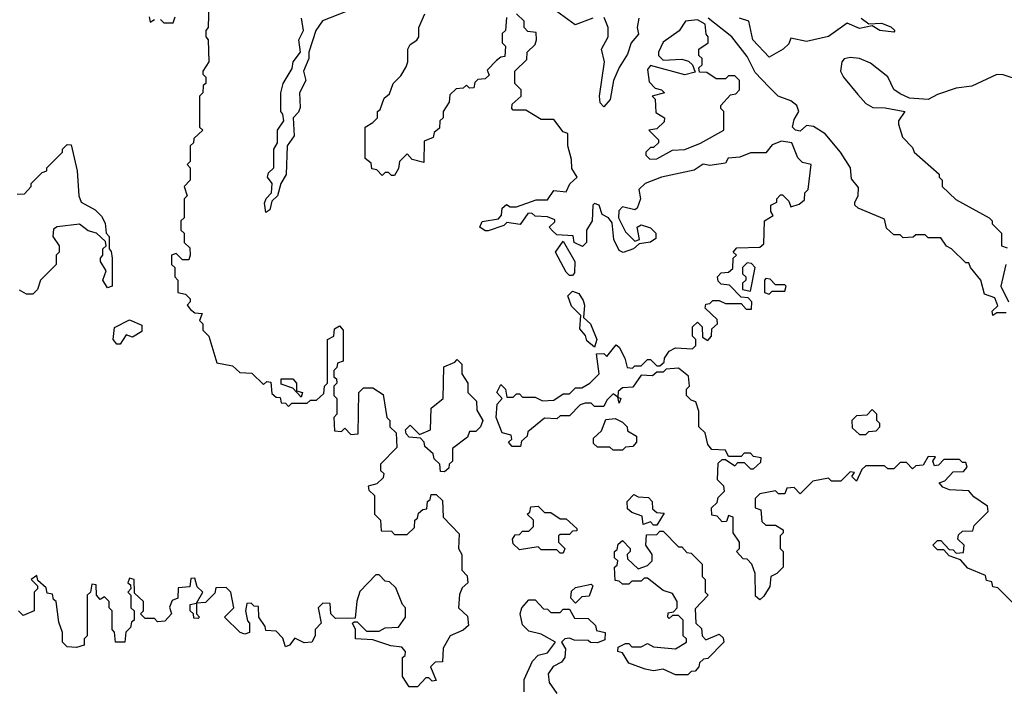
# Model space of a CAD drawing. Extents: x 2668140 to 2765664, y 823621 to 955240.
# Tile 104 of 256: x 2719933 to 2723089, y 846120 to 848270. Entities that reach past the tile are written whole.
import ezdxf

# ---------------------------------------------------------------- set-up
doc = ezdxf.new("R2010")
doc.units = 0

msp = doc.modelspace()

# ---------------------------------------------------------------- linework, layer by layer
at = {"layer": '0CON02XD'}
for points in [[(2720540, 848325), (2720537.5, 848245), (2720530, 848235), (2720530, 848215), (2720537.5, 848205), (2720540, 848135), (2720520, 848105), (2720520, 848095), (2720530, 848085), (2720530, 848065), (2720521.7, 848058.3), (2720520, 848035), (2720510, 848025), (2720510, 847925), (2720520, 847915), (2720491.7, 847888.3), (2720490, 847875), (2720480, 847865), (2720480, 847815), (2720470, 847805), (2720480, 847795), (2720480, 847755), (2720460, 847735), (2720470, 847705), (2720460, 847695), (2720460, 847635), (2720450, 847625), (2720450, 847595), (2720460, 847585), (2720460, 847555), (2720478.3, 847538.3), (2720480, 847515), (2720475, 847500), (2720455, 847500), (2720435, 847520), (2720420, 847515), (2720420, 847485), (2720430, 847475), (2720430, 847445), (2720440, 847435), (2720440, 847395), (2720465, 847390), (2720480, 847375), (2720480, 847365), (2720470, 847355), (2720480.7, 847340.7), (2720495, 847330), (2720518.3, 847328.3), (2720510, 847305), (2720520, 847295), (2720520, 847275), (2720540, 847255), (2720565, 847170), (2720615, 847160), (2720638.3, 847138.3), (2720677, 847137), (2720715, 847100), (2720725, 847110), (2720738.3, 847108.3), (2720741.7, 847071.7), (2720755, 847060), (2720768.3, 847058.3), (2720771.7, 847041.7), (2720785, 847040), (2720795, 847030), (2720805, 847040), (2720855, 847040), (2720865, 847050), (2720885, 847050), (2720908.3, 847071.7), (2720910, 847095), (2720920, 847105), (2720920, 847245), (2720940, 847255), (2720941.7, 847278.3), (2720958.3, 847288.3), (2720970, 847275), (2720970, 847175), (2720951.7, 847168.3), (2720950, 847155), (2720940, 847145), (2720940, 847125), (2720948.3, 847118.3), (2720950, 847105), (2720940, 847095), (2720940, 847065), (2720950, 847055), (2720950, 847005), (2720940, 846995), (2720941.7, 846951.7), (2720965, 846950), (2720975, 846960), (2720995, 846940), (2721018.3, 846941.7), (2721020, 847075), (2721035, 847090), (2721065, 847090), (2721098.3, 847068.3), (2721110, 846995), (2721120, 846985), (2721120, 846965), (2721140, 846945), (2721141.7, 846898.3), (2721090, 846845), (2721090, 846825), (2721100, 846815), (2721098.3, 846801.7), (2721078.3, 846781.7), (2721050, 846775), (2721051.7, 846761.7), (2721070, 846745), (2721070, 846685), (2721090, 846665), (2721091.7, 846631.7), (2721125, 846630), (2721135, 846620), (2721175, 846620), (2721198.3, 846641.7), (2721200, 846665), (2721208.3, 846671.7), (2721211.7, 846688.3), (2721225, 846700), (2721238.3, 846701.7), (2721240, 846725), (2721248.3, 846731.7), (2721251.7, 846748.3), (2721268.3, 846748.3), (2721288.3, 846728.3), (2721290, 846675), (2721341.7, 846621.7), (2721340, 846575), (2721350, 846555), (2721350, 846505), (2721367, 846487), (2721370, 846465), (2721351.7, 846448.3), (2721343, 846427), (2721340, 846385), (2721368.3, 846358.3), (2721371.7, 846328.3), (2721355, 846312.5), (2721312.5, 846295), (2721290, 846255), (2721288.3, 846211.7), (2721265, 846210), (2721250, 846195), (2721268.3, 846151.7), (2721255, 846150), (2721245, 846160), (2721235, 846160), (2721208.3, 846131.7), (2721181.7, 846131.7), (2721160, 846165), (2721160, 846225), (2721168.3, 846231.7), (2721170, 846245), (2721158.3, 846258.3), (2721123, 846263), (2721065, 846282.5), (2721010, 846285), (2721010, 846315), (2721000, 846335), (2721005, 846340), (2721015, 846340), (2721045, 846310), (2721085, 846310), (2721105, 846320), (2721147, 846323), (2721170, 846355), (2721170, 846385), (2721160, 846395), (2721138.3, 846448.3), (2721118.3, 846468.3), (2721105, 846470), (2721085, 846490), (2721075, 846490), (2721023, 846437), (2721013.6, 846406.4), (2721008.3, 846351.7), (2720945, 846350), (2720930, 846365), (2720928.3, 846398.3), (2720905, 846400), (2720890, 846385), (2720900, 846335), (2720880, 846315), (2720880, 846295), (2720870, 846275), (2720845, 846272.5), (2720815, 846287.5), (2720797.5, 846265)], [(2720348.3, 848278.3), (2720351.7, 848261.7), (2720365, 848270)], [(2720385, 848270), (2720395, 848260), (2720425, 848260), (2720431.7, 848278.3)], [(2720983, 848297), (2720903.6, 848266.4), (2720882.5, 848235), (2720860, 848165), (2720860, 848145), (2720843.3, 848105), (2720850, 848075), (2720830, 848035), (2720831.7, 847988.3), (2720827, 847973), (2720810, 847955), (2720813, 847897), (2720790, 847865), (2720787, 847773), (2720770, 847745), (2720760, 847705), (2720741.7, 847688.3), (2720735, 847660), (2720721.7, 847651.7), (2720718.3, 847681.7), (2720723, 847697), (2720740, 847715), (2720742.5, 847745), (2720727.5, 847765), (2720731.2, 847778.8), (2720747.5, 847795), (2720747.5, 847855), (2720760, 847875), (2720760, 847915), (2720780, 847945), (2720777, 847967), (2720770, 847975), (2720770, 848035), (2720777.5, 848065), (2720806.4, 848113.6), (2720810, 848135), (2720833.3, 848165), (2720828, 848205), (2720842.5, 848235), (2720836.7, 848275)], [(2721493, 848277), (2721490, 848235), (2721480, 848225), (2721480, 848195), (2721490, 848185), (2721488.3, 848151.7), (2721475, 848150), (2721461.7, 848138.3), (2721431.7, 848108.3), (2721438.3, 848091.7), (2721425, 848080), (2721401.7, 848078.3), (2721391.7, 848068.3), (2721388.3, 848051.7), (2721375, 848050), (2721365, 848060), (2721355, 848050), (2721331.7, 848048.3), (2721311.7, 848028.3), (2721310, 848005), (2721290, 847975), (2721290, 847955), (2721280, 847945), (2721278.3, 847921.7), (2721261.7, 847908.3), (2721258.3, 847891.7), (2721230, 847880), (2721228.3, 847811.7), (2721191.2, 847821.2), (2721175, 847840), (2721150, 847815), (2721147, 847793), (2721135, 847770), (2721125, 847770), (2721115, 847780), (2721105, 847780), (2721095, 847770), (2721078.3, 847788.3), (2721061.7, 847791.7), (2721060, 847810), (2721040, 847825), (2721040, 847925), (2721065, 847940), (2721080, 847955), (2721080, 847975), (2721088.3, 847981.7), (2721101.7, 848018.3), (2721118.3, 848031.7), (2721130, 848065), (2721155, 848090), (2721171.7, 848118.3), (2721177.5, 848135), (2721177.5, 848175), (2721185, 848190), (2721206.4, 848203.6), (2721212.5, 848215), (2721212.5, 848245), (2721231.7, 848288.3)], [(2721831.7, 847618.3), (2721820, 847635), (2721800, 847645), (2721790, 847675), (2721775, 847680), (2721770, 847675), (2721767.5, 847625), (2721750, 847595), (2721750, 847555), (2721737.5, 847542.5), (2721710, 847555), (2721707, 847577), (2721655, 847580), (2721641.7, 847591.7), (2721630, 847605), (2721648.3, 847621.7), (2721648.3, 847628.3), (2721625, 847637.5), (2721585, 847640), (2721575, 847650), (2721561.7, 847648.3), (2721537, 847613), (2721495, 847620), (2721485, 847610), (2721435, 847592.5), (2721425, 847592.5), (2721407.5, 847605), (2721415, 847622.5), (2721468.3, 847631.7), (2721477, 847643), (2721480, 847665), (2721493, 847677), (2721505, 847670), (2721525, 847670), (2721588.3, 847691.7), (2721625, 847692.5), (2721645, 847722.5), (2721685, 847717.5), (2721696.2, 847743.8), (2721720, 847765), (2721702.5, 847792.5), (2721701.7, 847821.7), (2721690, 847865), (2721690, 847905), (2721675, 847910), (2721645, 847950), (2721605, 847950), (2721555, 847980), (2721515, 847980), (2721510, 847985), (2721511.7, 847998.3), (2721540, 848025), (2721540, 848045), (2721520, 848065), (2721520, 848105), (2721558.3, 848141.7), (2721560, 848165), (2721585, 848190), (2721590, 848205), (2721588.3, 848228.3), (2721561.7, 848231.7), (2721550, 848245), (2721550, 848265), (2721525, 848288.8)], [(2721770, 848275), (2721713.6, 848253.6), (2721655, 848295.5)], [(2721917.5, 848275), (2721912.5, 848245), (2721916.7, 848223.3), (2721893.3, 848195), (2721880.7, 848159.3), (2721855, 848116.7), (2721836.2, 848075), (2721825.9, 848014.1), (2721805, 847990), (2721793.6, 848003.6), (2721791.2, 848025), (2721808, 848135), (2721797.5, 848175), (2721818.8, 848215), (2721818.8, 848245), (2721806.1, 848276.1)], [(2722334.4, 848054.4), (2722290, 848100), (2722265, 848151.2), (2722215.7, 848215), (2722139.2, 848275)], [(2722630, 848275), (2722655, 848256.7), (2722695, 848258), (2722725, 848246.7), (2722737.5, 848235), (2722735, 848230), (2722690, 848235), (2722665, 848250), (2722625, 848241.2), (2722585, 848258.8), (2722525, 848216.2), (2722455, 848200), (2722405, 848210), (2722398.3, 848191.7), (2722380, 848175), (2722335, 848150), (2722283.3, 848205), (2722270, 848265), (2722240, 848275)], [(2721953, 847823), (2721975, 847823.3), (2722025, 847851.2), (2722065, 847853.3), (2722115, 847873.8), (2722190, 847915), (2722190, 847975), (2722180, 847985), (2722180, 847995), (2722211.7, 848028.3), (2722228.3, 848031.7), (2722240, 848045), (2722240, 848075), (2722225, 848090), (2722205, 848090), (2722195, 848080), (2722165, 848080), (2722135, 848100), (2722111.7, 848101.7), (2722110, 848115), (2722120, 848125), (2722120, 848145), (2722110, 848155), (2722110, 848175), (2722140, 848195), (2722140, 848215), (2722133, 848223), (2722130, 848255), (2722105, 848269.2), (2722067.5, 848265), (2722046.4, 848233.6), (2721995, 848197.5), (2721980, 848165), (2721980, 848155), (2721995, 848140), (2722055, 848143.3), (2722076.2, 848136.2), (2722090, 848125), (2722098.3, 848101.7), (2722065, 848093.3), (2721955, 848122.5), (2721945, 848110), (2721950.8, 848070.8), (2721970, 848050), (2721990, 848045), (2722000, 848035), (2721960, 848025), (2721970, 848015), (2721971.7, 847971.7), (2722000, 847955), (2721998.3, 847941.7), (2721975, 847920), (2721950, 847915), (2721980, 847885), (2721980, 847875), (2721965, 847860), (2721955, 847860), (2721940, 847845), (2721940, 847835), (2721953, 847823)], [(2723143.6, 848073.6), (2723085, 848093.3), (2723065, 848093.8), (2722985, 848056.7), (2722935, 848050), (2722875, 848030), (2722845, 848013.3), (2722785, 848018), (2722755, 848032), (2722735, 848046), (2722715, 848086), (2722660.3, 848130.3), (2722625, 848145.6), (2722595, 848148.6), (2722575.8, 848144.2), (2722568, 848135), (2722564.3, 848105), (2722573.8, 848085), (2722619.7, 848029.7), (2722645, 848001.2), (2722667.7, 847987.7), (2722707.3, 847987.3), (2722770, 847975), (2722750, 847945), (2722750, 847935), (2722763, 847893), (2722795, 847860), (2722800, 847845), (2722880, 847775), (2722880, 847765), (2722890, 847755), (2722890, 847735), (2722933.6, 847693.6), (2723040, 847635), (2723050, 847625), (2723050, 847615), (2723080, 847585), (2723080, 847545), (2723098.3, 847538.3)], [(2723095, 847330), (2723065, 847330), (2723051.7, 847321.7), (2723050, 847335), (2723067.5, 847352.5), (2723058.3, 847378.3), (2723025, 847390), (2723013.3, 847435), (2722980, 847475), (2722975, 847490), (2722965, 847490), (2722920, 847535), (2722903.6, 847543.6), (2722885, 847570), (2722845, 847570), (2722835, 847580), (2722805, 847580), (2722797, 847573), (2722765, 847570), (2722755, 847580), (2722735, 847580), (2722711.7, 847601.7), (2722705, 847630), (2722620, 847665), (2722610, 847675), (2722610, 847685), (2722620, 847705), (2722621.7, 847731.7), (2722599.3, 847759.3), (2722596.2, 847795), (2722564, 847845), (2722515, 847904), (2722477.7, 847927.7), (2722455, 847930), (2722435, 847912.5), (2722420, 847915), (2722410, 847925), (2722415, 847950), (2722430, 847975), (2722424.2, 847994.2), (2722405, 848009.2), (2722364.4, 848024.4), (2722334.4, 848054.4)], [(2719925, 847710), (2719948.3, 847711.7), (2719970, 847735), (2719970, 847745), (2720005, 847780), (2720020, 847785), (2720020, 847795), (2720070, 847845), (2720070, 847855), (2720085, 847870), (2720098.3, 847868.3), (2720117.5, 847785), (2720122.5, 847705), (2720130, 847685), (2720175, 847660), (2720195, 847640), (2720207, 847617), (2720210, 847585), (2720220, 847575), (2720220, 847535), (2720227, 847527), (2720230, 847505), (2720230, 847415), (2720215, 847410), (2720200, 847435), (2720210, 847465), (2720192.5, 847495), (2720192.5, 847505), (2720200, 847515), (2720200, 847535), (2720210, 847545), (2720208.3, 847558.3), (2720180, 847585), (2720153.1, 847593.1), (2720125, 847613.8), (2720053.9, 847606.1), (2720041.7, 847598.3), (2720040, 847575), (2720060, 847545), (2720060, 847525), (2720050, 847515), (2720050, 847485), (2720000, 847435), (2719990, 847405), (2719975, 847390), (2719955, 847390), (2719933, 847403)], [(2723118.3, 846398.3), (2723068.3, 846448.3), (2723051.7, 846451.7), (2723048.3, 846468.3), (2723031.7, 846471.7), (2723028.3, 846488.3), (2722971.7, 846511.7), (2722948.3, 846538.3), (2722911.7, 846551.7), (2722895, 846570), (2722875, 846570), (2722860, 846585), (2722875, 846600), (2722885, 846600), (2722911.7, 846571.7), (2722925, 846570), (2722935, 846560), (2722958.3, 846561.7), (2722960, 846585), (2722940, 846605), (2722941.7, 846618.3), (2722955, 846630), (2722988.3, 846631.7), (2722991.7, 846648.3), (2723037, 846693), (2723035, 846710), (2722990.7, 846740.7), (2722975, 846760), (2722913, 846763), (2722891.7, 846771.7), (2722880, 846785), (2722898.3, 846791.7), (2722925, 846820), (2722958.3, 846821.7), (2722970, 846835), (2722965, 846850), (2722955, 846850), (2722945, 846860), (2722895, 846860), (2722878.3, 846841.7), (2722865, 846840), (2722860, 846855), (2722868.3, 846868.3), (2722845, 846870), (2722828.3, 846841.7), (2722805, 846840), (2722795, 846830), (2722775, 846850), (2722755, 846850), (2722735, 846830), (2722715, 846830), (2722705, 846840), (2722645, 846840), (2722631.7, 846828.3), (2722615, 846790), (2722600, 846805), (2722608.3, 846818.3), (2722595, 846820), (2722565, 846790), (2722535, 846790), (2722525, 846800), (2722475, 846790), (2722435, 846750), (2722415, 846770), (2722391.7, 846768.3), (2722385, 846750), (2722365, 846750), (2722355, 846760), (2722305, 846750), (2722290, 846735), (2722290, 846705), (2722308.3, 846698.3), (2722311.7, 846661.7), (2722325, 846650), (2722355, 846650), (2722380, 846635), (2722380, 846625), (2722370, 846615), (2722370, 846575), (2722380, 846565), (2722380, 846515), (2722360, 846495), (2722340, 846485), (2722337, 846453), (2722318.3, 846421.7), (2722305, 846410), (2722291.7, 846421.7), (2722290, 846495), (2722280, 846525), (2722265, 846540), (2722251.7, 846541.7), (2722230, 846565), (2722240, 846575), (2722240, 846595), (2722220, 846625), (2722220, 846675), (2722205, 846680), (2722198.3, 846661.7), (2722185, 846660), (2722168.3, 846678.3), (2722151.7, 846681.7), (2722150, 846705), (2722168.3, 846721.7), (2722171.7, 846738.3), (2722191.7, 846758.3), (2722190, 846775), (2722170, 846795), (2722171.7, 846848.3), (2722185, 846860), (2722195, 846860), (2722225, 846840), (2722235, 846850), (2722255, 846850), (2722275, 846830), (2722285, 846830), (2722308.3, 846851.7), (2722310, 846865), (2722285, 846870), (2722275, 846880), (2722255, 846880), (2722245, 846870), (2722205, 846870), (2722195, 846890), (2722151.7, 846891.7), (2722138.3, 846908.3), (2722130, 846945), (2722110, 846965), (2722110, 847015), (2722100, 847045), (2722085, 847050), (2722070, 847065), (2722070, 847085), (2722080, 847095), (2722077, 847127), (2722045, 847152.5), (2722005, 847150), (2721995, 847140), (2721975, 847140), (2721961.7, 847128.3), (2721925, 847130), (2721898.3, 847091.7), (2721865, 847090), (2721851.7, 847078.3), (2721850, 847060), (2721860, 847055), (2721855, 847040), (2721850, 847060), (2721835, 847070), (2721815, 847050), (2721805, 847030), (2721775, 847030), (2721765, 847040), (2721745, 847040), (2721730, 847035), (2721695, 847000), (2721665, 847000), (2721655, 846990), (2721615, 846992.5), (2721561.7, 846948.3), (2721560, 846935), (2721541.7, 846918.3), (2721538.3, 846901.7), (2721511.7, 846901.7), (2721500, 846915), (2721510, 846925), (2721508.3, 846938.3), (2721480, 846945), (2721460, 846995), (2721463, 847037), (2721480, 847055), (2721462.5, 847075), (2721475, 847100), (2721490, 847085), (2721495, 847060), (2721515, 847060), (2721525, 847070), (2721535, 847070), (2721545, 847060), (2721585, 847060), (2721608.3, 847048.3), (2721645, 847050), (2721675, 847070), (2721695, 847070), (2721715, 847090), (2721735, 847090), (2721760, 847105), (2721790, 847135), (2721781.7, 847198.3), (2721805, 847200), (2721815, 847190), (2721845, 847227.5), (2721855, 847220), (2721872.5, 847185), (2721880, 847155), (2721897, 847153), (2721905, 847160), (2721925, 847160), (2721945, 847180), (2721955, 847180), (2721975, 847160), (2721985, 847160), (2721998.3, 847171.7), (2722000, 847185), (2722015, 847207.5), (2722035, 847217.5), (2722090, 847215), (2722100, 847225), (2722100, 847245), (2722090, 847255), (2722090, 847285), (2722105, 847300), (2722120, 847285), (2722121.7, 847251.7), (2722138.3, 847241.7), (2722150, 847255), (2722151.7, 847278.3), (2722170, 847295), (2722168.3, 847308.3), (2722130, 847345), (2722131.7, 847358.3), (2722145, 847360), (2722155, 847370), (2722175, 847370), (2722195, 847360), (2722245, 847360), (2722261.7, 847341.7), (2722278.3, 847341.7), (2722280, 847365), (2722268.3, 847378.3), (2722245, 847380), (2722208.3, 847418.3), (2722181.7, 847421.7), (2722171.7, 847431.7), (2722170, 847445), (2722181.7, 847458.3), (2722205, 847460), (2722218.3, 847471.7), (2722220, 847505), (2722230, 847515), (2722220, 847525), (2722231.7, 847538.3), (2722305, 847540), (2722318.3, 847551.7), (2722320, 847625), (2722348.3, 847641.7), (2722340, 847655), (2722340, 847675), (2722360, 847685), (2722360, 847695), (2722371.7, 847708.3), (2722378.3, 847708.3), (2722398.3, 847688.3), (2722405, 847670), (2722431.7, 847678.3), (2722448.3, 847691.7), (2722450, 847715), (2722460, 847725), (2722470, 847805), (2722441.7, 847811.7), (2722427, 847827), (2722407.5, 847875), (2722375, 847880), (2722345, 847868.8), (2722325, 847842.5), (2722275, 847842.5), (2722241.2, 847828.8), (2722204.1, 847825.9), (2722195, 847810), (2722145, 847802.5), (2722123.9, 847806.1), (2722095, 847787.5), (2721990, 847765), (2721937.5, 847745), (2721917.5, 847725), (2721923.3, 847695), (2721912.5, 847665), (2721905, 847660), (2721865, 847670), (2721853, 847657), (2721852.5, 847635), (2721875, 847590), (2721905, 847560), (2721920, 847565), (2721912.5, 847605), (2721925, 847612.5), (2721955, 847602.5), (2721972.5, 847585), (2721971.7, 847568.3), (2721955, 847556.7), (2721918.3, 847551.7), (2721900, 847535), (2721867, 847523), (2721855, 847530), (2721837.5, 847565), (2721831.7, 847618.3)], [(2721705, 847450), (2721695, 847450), (2721685, 847460), (2721650, 847525), (2721675, 847560), (2721712.5, 847495), (2721711.7, 847458.3), (2721705, 847450)], [(2722275, 847400), (2722290, 847475), (2722278.3, 847488.3), (2722265, 847490), (2722250, 847475), (2722250, 847455), (2722260, 847445), (2722260, 847435), (2722250, 847425), (2722250, 847405), (2722275, 847400)], [(2723093.3, 847485), (2723077.5, 847415), (2723102.5, 847365)], [(2722335, 847390), (2722345, 847400), (2722385, 847400), (2722390, 847415), (2722385, 847420), (2722355, 847420), (2722338.3, 847438.3), (2722325, 847440), (2722320, 847435), (2722320, 847395), (2722335, 847390)], [(2721775, 847220), (2721750.7, 847240.7), (2721747, 847257), (2721728.3, 847278.3), (2721731.7, 847321.7), (2721701.7, 847351.7), (2721690, 847385), (2721705, 847400), (2721725, 847392.5), (2721739.5, 847369.5), (2721743.8, 847355), (2721740, 847315), (2721762.5, 847295), (2721782.5, 847245), (2721775, 847220)], [(2720255, 847230), (2720245, 847230), (2720232.5, 847245), (2720237, 847283), (2720285, 847308), (2720325, 847290), (2720325, 847270), (2720295, 847252.5), (2720275, 847260), (2720255, 847230)], [(2721295, 846820), (2721281.7, 846821.7), (2721280, 846845), (2721261.7, 846861.7), (2721258.3, 846878.3), (2721231.7, 846901.7), (2721230, 846915), (2721218.3, 846928.3), (2721181.7, 846931.7), (2721171.7, 846941.7), (2721170, 846955), (2721185, 846970), (2721215, 846940), (2721250, 846955), (2721252.5, 847025), (2721290, 847055), (2721293, 847157), (2721328.3, 847171.7), (2721335, 847180), (2721350, 847165), (2721350, 847135), (2721370, 847105), (2721370, 847075), (2721397, 847047), (2721398.3, 847018.3), (2721417.5, 846985), (2721410, 846965), (2721395, 846950), (2721375, 846950), (2721368.3, 846931.7), (2721320, 846895), (2721320, 846855), (2721310, 846845), (2721308.3, 846831.7), (2721295, 846820)], [(2720835, 847060), (2720808.3, 847088.3), (2720771.7, 847101.7), (2720771.7, 847118.3), (2720808.3, 847118.3), (2720820, 847105), (2720820, 847080), (2720840, 847075), (2720835, 847060)], [(2722645, 846940), (2722655, 846950), (2722678.3, 846951.7), (2722690, 846965), (2722690, 846975), (2722680, 846985), (2722680, 847005), (2722665, 847020), (2722648.3, 847001.7), (2722615, 847000), (2722600, 846985), (2722601.7, 846961.7), (2722625, 846940), (2722645, 846940)], [(2721865, 846890), (2721835, 846890), (2721825, 846900), (2721785, 846900), (2721771.7, 846911.7), (2721771.7, 846928.3), (2721798.3, 846951.7), (2721811.7, 846988.3), (2721841.7, 846991.7), (2721865, 846980), (2721880, 846965), (2721881.7, 846951.7), (2721910, 846935), (2721910, 846915), (2721898.3, 846901.7), (2721875, 846900), (2721865, 846890)], [(2721975, 846650), (2721965, 846650), (2721955, 846660), (2721931.7, 846651.7), (2721928.3, 846678.3), (2721895, 846690), (2721881.7, 846701.7), (2721880, 846725), (2721901.7, 846748.3), (2721915, 846740), (2721948.3, 846738.3), (2721960, 846725), (2721961.7, 846701.7), (2721975, 846690), (2721998.3, 846688.3), (2721975, 846650)], [(2721675, 846560), (2721665, 846560), (2721655, 846570), (2721605, 846570), (2721595, 846580), (2721535, 846570), (2721515, 846590), (2721512.5, 846605), (2721521.7, 846618.3), (2721535, 846620), (2721545, 846630), (2721565, 846630), (2721580, 846645), (2721580, 846665), (2721560, 846685), (2721568.3, 846691.7), (2721571.7, 846708.3), (2721595, 846710), (2721615, 846690), (2721635, 846690), (2721665, 846670), (2721685, 846670), (2721718.3, 846638.3), (2721718.3, 846631.7), (2721705, 846630), (2721695, 846620), (2721665, 846620), (2721660, 846615), (2721660, 846595), (2721680, 846575), (2721675, 846560)], [(2722075, 846170), (2722035, 846170), (2721995, 846187.5), (2721965, 846182.5), (2721938.3, 846188.3), (2721885, 846206.7), (2721865, 846240), (2721850, 846245), (2721851.7, 846258.3), (2721875, 846270), (2721885, 846270), (2721895, 846260), (2721925, 846260), (2721945, 846270), (2721965, 846260), (2722035, 846253.3), (2722070, 846275), (2722070, 846285), (2722060, 846295), (2722060, 846345), (2722045, 846360), (2722025, 846360), (2722015, 846350), (2722010, 846355), (2722011.7, 846368.3), (2722028.3, 846371.7), (2722040, 846385), (2722040, 846405), (2722025, 846430), (2721995, 846440), (2721945, 846480), (2721935, 846480), (2721925, 846470), (2721895, 846470), (2721885, 846460), (2721865, 846460), (2721855, 846470), (2721841.7, 846471.7), (2721840, 846515), (2721848.3, 846521.7), (2721850, 846535), (2721840, 846545), (2721840, 846565), (2721848.3, 846571.7), (2721851.7, 846588.3), (2721865, 846600), (2721890, 846575), (2721890, 846565), (2721880, 846555), (2721881.7, 846541.7), (2721915, 846510), (2721945, 846520), (2721960, 846535), (2721960, 846555), (2721940, 846585), (2721941.7, 846618.3), (2721975, 846620), (2721985, 846630), (2721995, 846630), (2722045, 846580), (2722055, 846580), (2722071.7, 846561.7), (2722085, 846560), (2722120, 846525), (2722120, 846485), (2722130, 846475), (2722130, 846435), (2722140, 846425), (2722098.3, 846381.7), (2722100, 846335), (2722118.3, 846318.3), (2722120, 846295), (2722131.7, 846281.7), (2722175, 846300), (2722188.3, 846288.3), (2722190, 846275), (2722138.3, 846221.7), (2722125, 846220), (2722111.7, 846208.3), (2722110, 846195), (2722098.3, 846181.7), (2722085, 846180), (2722075, 846170)], [(2720797.5, 846265), (2720785, 846260), (2720777, 846287), (2720755, 846310), (2720721.7, 846311.7), (2720720, 846325), (2720700, 846355), (2720698.3, 846388.3), (2720685, 846390), (2720675, 846400), (2720661.7, 846398.3), (2720657.5, 846375), (2720663, 846343), (2720670, 846335), (2720670, 846305), (2720655, 846300), (2720640, 846305), (2720590, 846355), (2720620, 846385), (2720610, 846435), (2720595, 846450), (2720561.7, 846448.3), (2720558.3, 846431.7), (2720528.3, 846401.7), (2720500, 846400), (2720500, 846365), (2720510, 846355), (2720505, 846350), (2720491.7, 846351.7), (2720490, 846365), (2720480, 846375), (2720480, 846395), (2720500, 846400), (2720520, 846435), (2720501.7, 846451.7), (2720495, 846480), (2720481.7, 846478.3), (2720478.3, 846451.7), (2720441.7, 846448.3), (2720440, 846415), (2720421.7, 846408.3), (2720413, 846387), (2720420, 846365), (2720398.3, 846341.7), (2720375, 846340), (2720365, 846350), (2720335, 846350), (2720320, 846365), (2720330, 846375), (2720330, 846405), (2720301.7, 846431.7), (2720300, 846475), (2720285, 846480), (2720280, 846465), (2720288.3, 846458.3), (2720290, 846445), (2720280, 846435), (2720290, 846425), (2720290, 846385), (2720300, 846375), (2720300, 846345), (2720291.7, 846338.3), (2720288.3, 846321.7), (2720273, 846307), (2720270, 846275), (2720240, 846275), (2720237, 846307), (2720230, 846315), (2720230, 846375), (2720220, 846385), (2720220, 846405), (2720205, 846420), (2720191.7, 846411.7), (2720180, 846425), (2720178.3, 846458.3), (2720165, 846460), (2720160, 846435), (2720150, 846425), (2720150, 846295), (2720140, 846285), (2720140, 846265), (2720115, 846257.5), (2720085, 846260), (2720070, 846275), (2720070, 846305), (2720058.3, 846338.3), (2720050, 846405), (2720041.7, 846411.7), (2720038.3, 846428.3), (2720021.7, 846431.7), (2720018.3, 846448.3), (2719991.7, 846471.7), (2719988.3, 846488.3), (2719970, 846475), (2719990, 846455), (2719990, 846445), (2719980, 846435), (2719980, 846375), (2719945, 846360), (2719930, 846375)], [(2721715, 846400), (2721700, 846415), (2721701.7, 846438.3), (2721715, 846450), (2721765, 846460), (2721770, 846455), (2721758.3, 846421.7), (2721735, 846420), (2721715, 846400)], [(2721550, 846115), (2721550, 846155), (2721576.4, 846213.6), (2721595, 846232.5), (2721625, 846240), (2721650, 846275), (2721605, 846300), (2721565, 846310), (2721545, 846330), (2721537.5, 846365), (2721542.5, 846385), (2721565, 846410), (2721585, 846410), (2721611.7, 846381.7), (2721625, 846380), (2721635, 846370), (2721665, 846370), (2721675, 846380), (2721695, 846380), (2721711.7, 846351.7), (2721755, 846350), (2721778.3, 846328.3), (2721781.7, 846311.7), (2721810, 846305), (2721808.3, 846281.7), (2721785, 846272.5), (2721763, 846273), (2721755, 846280), (2721710.7, 846280.7), (2721695, 846287.5), (2721680, 846285), (2721670, 846275), (2721683, 846253), (2721680, 846225), (2721669.3, 846210.7), (2721643.3, 846196.7), (2721627, 846173), (2721630, 846145), (2721655, 846110)]]:
    msp.add_lwpolyline(points, dxfattribs=at)

doc.saveas('drawing.dxf')
